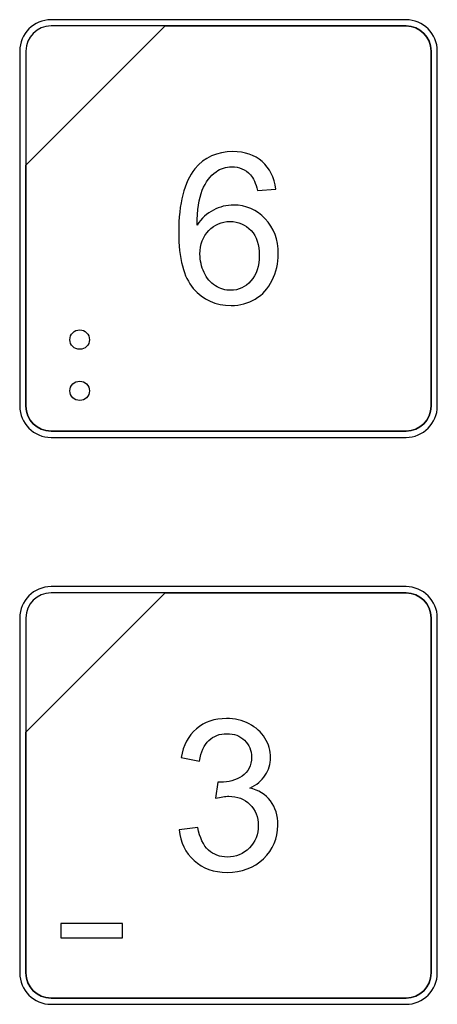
# Model space of a CAD drawing. Header units: millimetres. Extents: x 7146 to 9164, y -1568 to -663.
# Tile 120 of 187: x 7380 to 7394, y -1103 to -1070. Entities that reach past the tile are written whole.
import ezdxf

# ---------------------------------------------------------------- set-up
doc = ezdxf.new("R2010")
doc.units = ezdxf.units.MM
doc.header["$LTSCALE"] = 3

msp = doc.modelspace()

# ---------------------------------------------------------------- linework, layer by layer
at = {"linetype": 'Continuous', "lineweight": 30}
for points, knots in [([(7380.892, -1070.02), (7380.892, -1070.02), (7392.792, -1070.02), (7392.792, -1070.02), (7392.792, -1070.02), (7393.369, -1070.02), (7393.842, -1070.492), (7393.842, -1071.07), (7393.842, -1071.07), (7393.842, -1071.07), (7393.842, -1082.97), (7393.842, -1082.97), (7393.842, -1082.97), (7393.842, -1083.547), (7393.369, -1084.02), (7392.792, -1084.02), (7392.792, -1084.02), (7392.792, -1084.02), (7380.892, -1084.02), (7380.892, -1084.02), (7380.892, -1084.02), (7380.314, -1084.02), (7379.842, -1083.547), (7379.842, -1082.97), (7379.842, -1082.97), (7379.842, -1082.97), (7379.842, -1071.07), (7379.842, -1071.07), (7379.842, -1071.07), (7379.842, -1070.492), (7380.314, -1070.02), (7380.892, -1070.02)], [0, 0, 0, 0, 0.111111, 0.111111, 0.111111, 0.111111, 0.222222, 0.222222, 0.222222, 0.222222, 0.333333, 0.333333, 0.333333, 0.333333, 0.444444, 0.444444, 0.444444, 0.444444, 0.555556, 0.555556, 0.555556, 0.555556, 0.666667, 0.666667, 0.666667, 0.666667, 0.777778, 0.777778, 0.777778, 0.777778, 1, 1, 1, 1]), ([(7380.892, -1070.02), (7380.892, -1070.02), (7392.792, -1070.02), (7392.792, -1070.02), (7392.792, -1070.02), (7393.369, -1070.02), (7393.842, -1070.492), (7393.842, -1071.07), (7393.842, -1071.07), (7393.842, -1071.07), (7393.842, -1082.97), (7393.842, -1082.97), (7393.842, -1082.97), (7393.842, -1083.547), (7393.369, -1084.02), (7392.792, -1084.02), (7392.792, -1084.02), (7392.792, -1084.02), (7380.892, -1084.02), (7380.892, -1084.02), (7380.892, -1084.02), (7380.314, -1084.02), (7379.842, -1083.547), (7379.842, -1082.97), (7379.842, -1082.97), (7379.842, -1082.97), (7379.842, -1071.07), (7379.842, -1071.07), (7379.842, -1071.07), (7379.842, -1070.492), (7380.314, -1070.02), (7380.892, -1070.02)], [0, 0, 0, 0, 0.111111, 0.111111, 0.111111, 0.111111, 0.222222, 0.222222, 0.222222, 0.222222, 0.333333, 0.333333, 0.333333, 0.333333, 0.444444, 0.444444, 0.444444, 0.444444, 0.555556, 0.555556, 0.555556, 0.555556, 0.666667, 0.666667, 0.666667, 0.666667, 0.777778, 0.777778, 0.777778, 0.777778, 1, 1, 1, 1]), ([(7380.892, -1070.02), (7380.892, -1070.02), (7392.792, -1070.02), (7392.792, -1070.02), (7392.792, -1070.02), (7393.369, -1070.02), (7393.842, -1070.492), (7393.842, -1071.07), (7393.842, -1071.07), (7393.842, -1071.07), (7393.842, -1082.97), (7393.842, -1082.97), (7393.842, -1082.97), (7393.842, -1083.547), (7393.369, -1084.02), (7392.792, -1084.02), (7392.792, -1084.02), (7392.792, -1084.02), (7380.892, -1084.02), (7380.892, -1084.02), (7380.892, -1084.02), (7380.314, -1084.02), (7379.842, -1083.547), (7379.842, -1082.97), (7379.842, -1082.97), (7379.842, -1082.97), (7379.842, -1071.07), (7379.842, -1071.07), (7379.842, -1071.07), (7379.842, -1070.492), (7380.314, -1070.02), (7380.892, -1070.02)], [0, 0, 0, 0, 0.111111, 0.111111, 0.111111, 0.111111, 0.222222, 0.222222, 0.222222, 0.222222, 0.333333, 0.333333, 0.333333, 0.333333, 0.444444, 0.444444, 0.444444, 0.444444, 0.555556, 0.555556, 0.555556, 0.555556, 0.666667, 0.666667, 0.666667, 0.666667, 0.777778, 0.777778, 0.777778, 0.777778, 1, 1, 1, 1]), ([(7380.892, -1070.23), (7380.892, -1070.23), (7384.723, -1070.23), (7384.723, -1070.23), (7384.723, -1070.23), (7384.723, -1070.23), (7380.052, -1074.9), (7380.052, -1074.9), (7380.052, -1074.9), (7380.052, -1074.9), (7380.052, -1071.07), (7380.052, -1071.07), (7380.052, -1071.07), (7380.052, -1070.608), (7380.43, -1070.23), (7380.892, -1070.23)], [0, 0, 0, 0, 0.2, 0.2, 0.2, 0.2, 0.4, 0.4, 0.4, 0.4, 0.6, 0.6, 0.6, 0.6, 1, 1, 1, 1]), ([(7384.723, -1070.23), (7384.723, -1070.23), (7384.735, -1070.23), (7384.735, -1070.23), (7384.735, -1070.23), (7384.735, -1070.23), (7392.792, -1070.23), (7392.792, -1070.23), (7392.792, -1070.23), (7393.254, -1070.23), (7393.632, -1070.608), (7393.632, -1071.07), (7393.632, -1071.07), (7393.632, -1071.07), (7393.632, -1082.97), (7393.632, -1082.97), (7393.632, -1082.97), (7393.632, -1083.432), (7393.254, -1083.81), (7392.792, -1083.81), (7392.792, -1083.81), (7392.792, -1083.81), (7380.892, -1083.81), (7380.892, -1083.81), (7380.892, -1083.81), (7380.43, -1083.81), (7380.052, -1083.432), (7380.052, -1082.97), (7380.052, -1082.97), (7380.052, -1082.97), (7380.052, -1074.989), (7380.052, -1074.989), (7380.052, -1074.989), (7380.052, -1074.989), (7380.052, -1074.9), (7380.052, -1074.9), (7380.052, -1074.9), (7380.052, -1074.9), (7384.723, -1070.23), (7384.723, -1070.23)], [0, 0, 0, 0, 0.090909, 0.090909, 0.090909, 0.090909, 0.181818, 0.181818, 0.181818, 0.181818, 0.272727, 0.272727, 0.272727, 0.272727, 0.363636, 0.363636, 0.363636, 0.363636, 0.454545, 0.454545, 0.454545, 0.454545, 0.545455, 0.545455, 0.545455, 0.545455, 0.636364, 0.636364, 0.636364, 0.636364, 0.727273, 0.727273, 0.727273, 0.727273, 0.818182, 0.818182, 0.818182, 0.818182, 1, 1, 1, 1]), ([(7393.632, -1082.97), (7393.632, -1082.97), (7393.632, -1071.07), (7393.632, -1071.07), (7393.632, -1071.07), (7393.632, -1070.608), (7393.254, -1070.23), (7392.792, -1070.23), (7392.792, -1070.23), (7392.792, -1070.23), (7384.735, -1070.23), (7384.735, -1070.23), (7384.735, -1070.23), (7384.735, -1070.23), (7384.723, -1070.23), (7384.723, -1070.23), (7384.723, -1070.23), (7384.723, -1070.23), (7380.052, -1074.9), (7380.052, -1074.9), (7380.052, -1074.9), (7380.052, -1074.9), (7380.052, -1074.989), (7380.052, -1074.989), (7380.052, -1074.989), (7380.052, -1074.989), (7380.052, -1082.97), (7380.052, -1082.97), (7380.052, -1082.97), (7380.052, -1083.432), (7380.43, -1083.81), (7380.892, -1083.81), (7380.892, -1083.81), (7380.892, -1083.81), (7392.792, -1083.81), (7392.792, -1083.81), (7392.792, -1083.81), (7393.254, -1083.81), (7393.632, -1083.432), (7393.632, -1082.97)], [0, 0, 0, 0, 0.090909, 0.090909, 0.090909, 0.090909, 0.181818, 0.181818, 0.181818, 0.181818, 0.272727, 0.272727, 0.272727, 0.272727, 0.363636, 0.363636, 0.363636, 0.363636, 0.454545, 0.454545, 0.454545, 0.454545, 0.545455, 0.545455, 0.545455, 0.545455, 0.636364, 0.636364, 0.636364, 0.636364, 0.727273, 0.727273, 0.727273, 0.727273, 0.818182, 0.818182, 0.818182, 0.818182, 1, 1, 1, 1]), ([(7380.892, -1070.23), (7380.892, -1070.23), (7384.723, -1070.23), (7384.723, -1070.23), (7384.723, -1070.23), (7384.723, -1070.23), (7380.052, -1074.9), (7380.052, -1074.9), (7380.052, -1074.9), (7380.052, -1074.9), (7380.052, -1071.07), (7380.052, -1071.07), (7380.052, -1071.07), (7380.052, -1070.608), (7380.43, -1070.23), (7380.892, -1070.23)], [0, 0, 0, 0, 0.2, 0.2, 0.2, 0.2, 0.4, 0.4, 0.4, 0.4, 0.6, 0.6, 0.6, 0.6, 1, 1, 1, 1]), ([(7384.723, -1070.23), (7384.723, -1070.23), (7384.735, -1070.23), (7384.735, -1070.23), (7384.735, -1070.23), (7384.735, -1070.23), (7392.792, -1070.23), (7392.792, -1070.23), (7392.792, -1070.23), (7393.254, -1070.23), (7393.632, -1070.608), (7393.632, -1071.07), (7393.632, -1071.07), (7393.632, -1071.07), (7393.632, -1082.97), (7393.632, -1082.97), (7393.632, -1082.97), (7393.632, -1083.432), (7393.254, -1083.81), (7392.792, -1083.81), (7392.792, -1083.81), (7392.792, -1083.81), (7380.892, -1083.81), (7380.892, -1083.81), (7380.892, -1083.81), (7380.43, -1083.81), (7380.052, -1083.432), (7380.052, -1082.97), (7380.052, -1082.97), (7380.052, -1082.97), (7380.052, -1074.989), (7380.052, -1074.989), (7380.052, -1074.989), (7380.052, -1074.989), (7380.052, -1074.9), (7380.052, -1074.9), (7380.052, -1074.9), (7380.052, -1074.9), (7384.723, -1070.23), (7384.723, -1070.23)], [0, 0, 0, 0, 0.090909, 0.090909, 0.090909, 0.090909, 0.181818, 0.181818, 0.181818, 0.181818, 0.272727, 0.272727, 0.272727, 0.272727, 0.363636, 0.363636, 0.363636, 0.363636, 0.454545, 0.454545, 0.454545, 0.454545, 0.545455, 0.545455, 0.545455, 0.545455, 0.636364, 0.636364, 0.636364, 0.636364, 0.727273, 0.727273, 0.727273, 0.727273, 0.818182, 0.818182, 0.818182, 0.818182, 1, 1, 1, 1]), ([(7393.632, -1082.97), (7393.632, -1082.97), (7393.632, -1071.07), (7393.632, -1071.07), (7393.632, -1071.07), (7393.632, -1070.608), (7393.254, -1070.23), (7392.792, -1070.23), (7392.792, -1070.23), (7392.792, -1070.23), (7384.735, -1070.23), (7384.735, -1070.23), (7384.735, -1070.23), (7384.735, -1070.23), (7384.723, -1070.23), (7384.723, -1070.23), (7384.723, -1070.23), (7384.723, -1070.23), (7380.052, -1074.9), (7380.052, -1074.9), (7380.052, -1074.9), (7380.052, -1074.9), (7380.052, -1074.989), (7380.052, -1074.989), (7380.052, -1074.989), (7380.052, -1074.989), (7380.052, -1082.97), (7380.052, -1082.97), (7380.052, -1082.97), (7380.052, -1083.432), (7380.43, -1083.81), (7380.892, -1083.81), (7380.892, -1083.81), (7380.892, -1083.81), (7392.792, -1083.81), (7392.792, -1083.81), (7392.792, -1083.81), (7393.254, -1083.81), (7393.632, -1083.432), (7393.632, -1082.97)], [0, 0, 0, 0, 0.090909, 0.090909, 0.090909, 0.090909, 0.181818, 0.181818, 0.181818, 0.181818, 0.272727, 0.272727, 0.272727, 0.272727, 0.363636, 0.363636, 0.363636, 0.363636, 0.454545, 0.454545, 0.454545, 0.454545, 0.545455, 0.545455, 0.545455, 0.545455, 0.636364, 0.636364, 0.636364, 0.636364, 0.727273, 0.727273, 0.727273, 0.727273, 0.818182, 0.818182, 0.818182, 0.818182, 1, 1, 1, 1]), ([(7380.892, -1070.23), (7380.892, -1070.23), (7384.723, -1070.23), (7384.723, -1070.23), (7384.723, -1070.23), (7384.723, -1070.23), (7380.052, -1074.9), (7380.052, -1074.9), (7380.052, -1074.9), (7380.052, -1074.9), (7380.052, -1071.07), (7380.052, -1071.07), (7380.052, -1071.07), (7380.052, -1070.608), (7380.43, -1070.23), (7380.892, -1070.23)], [0, 0, 0, 0, 0.2, 0.2, 0.2, 0.2, 0.4, 0.4, 0.4, 0.4, 0.6, 0.6, 0.6, 0.6, 1, 1, 1, 1]), ([(7384.723, -1070.23), (7384.723, -1070.23), (7384.735, -1070.23), (7384.735, -1070.23), (7384.735, -1070.23), (7384.735, -1070.23), (7392.792, -1070.23), (7392.792, -1070.23), (7392.792, -1070.23), (7393.254, -1070.23), (7393.632, -1070.608), (7393.632, -1071.07), (7393.632, -1071.07), (7393.632, -1071.07), (7393.632, -1082.97), (7393.632, -1082.97), (7393.632, -1082.97), (7393.632, -1083.432), (7393.254, -1083.81), (7392.792, -1083.81), (7392.792, -1083.81), (7392.792, -1083.81), (7380.892, -1083.81), (7380.892, -1083.81), (7380.892, -1083.81), (7380.43, -1083.81), (7380.052, -1083.432), (7380.052, -1082.97), (7380.052, -1082.97), (7380.052, -1082.97), (7380.052, -1074.989), (7380.052, -1074.989), (7380.052, -1074.989), (7380.052, -1074.989), (7380.052, -1074.9), (7380.052, -1074.9), (7380.052, -1074.9), (7380.052, -1074.9), (7384.723, -1070.23), (7384.723, -1070.23)], [0, 0, 0, 0, 0.090909, 0.090909, 0.090909, 0.090909, 0.181818, 0.181818, 0.181818, 0.181818, 0.272727, 0.272727, 0.272727, 0.272727, 0.363636, 0.363636, 0.363636, 0.363636, 0.454545, 0.454545, 0.454545, 0.454545, 0.545455, 0.545455, 0.545455, 0.545455, 0.636364, 0.636364, 0.636364, 0.636364, 0.727273, 0.727273, 0.727273, 0.727273, 0.818182, 0.818182, 0.818182, 0.818182, 1, 1, 1, 1]), ([(7393.632, -1082.97), (7393.632, -1082.97), (7393.632, -1071.07), (7393.632, -1071.07), (7393.632, -1071.07), (7393.632, -1070.608), (7393.254, -1070.23), (7392.792, -1070.23), (7392.792, -1070.23), (7392.792, -1070.23), (7384.735, -1070.23), (7384.735, -1070.23), (7384.735, -1070.23), (7384.735, -1070.23), (7384.723, -1070.23), (7384.723, -1070.23), (7384.723, -1070.23), (7384.723, -1070.23), (7380.052, -1074.9), (7380.052, -1074.9), (7380.052, -1074.9), (7380.052, -1074.9), (7380.052, -1074.989), (7380.052, -1074.989), (7380.052, -1074.989), (7380.052, -1074.989), (7380.052, -1082.97), (7380.052, -1082.97), (7380.052, -1082.97), (7380.052, -1083.432), (7380.43, -1083.81), (7380.892, -1083.81), (7380.892, -1083.81), (7380.892, -1083.81), (7392.792, -1083.81), (7392.792, -1083.81), (7392.792, -1083.81), (7393.254, -1083.81), (7393.632, -1083.432), (7393.632, -1082.97)], [0, 0, 0, 0, 0.090909, 0.090909, 0.090909, 0.090909, 0.181818, 0.181818, 0.181818, 0.181818, 0.272727, 0.272727, 0.272727, 0.272727, 0.363636, 0.363636, 0.363636, 0.363636, 0.454545, 0.454545, 0.454545, 0.454545, 0.545455, 0.545455, 0.545455, 0.545455, 0.636364, 0.636364, 0.636364, 0.636364, 0.727273, 0.727273, 0.727273, 0.727273, 0.818182, 0.818182, 0.818182, 0.818182, 1, 1, 1, 1]), ([(7388.426, -1075.697), (7388.426, -1075.697), (7387.812, -1075.746), (7387.812, -1075.746), (7387.812, -1075.746), (7387.757, -1075.503), (7387.678, -1075.325), (7387.576, -1075.214), (7387.576, -1075.214), (7387.407, -1075.037), (7387.199, -1074.949), (7386.952, -1074.949), (7386.952, -1074.949), (7386.754, -1074.949), (7386.577, -1075.004), (7386.426, -1075.114), (7386.426, -1075.114), (7386.23, -1075.257), (7386.077, -1075.464), (7385.963, -1075.737), (7385.963, -1075.737), (7385.851, -1076.011), (7385.792, -1076.4), (7385.787, -1076.904), (7385.787, -1076.904), (7385.936, -1076.677), (7386.12, -1076.508), (7386.336, -1076.399), (7386.336, -1076.399), (7386.553, -1076.288), (7386.778, -1076.233), (7387.016, -1076.233), (7387.016, -1076.233), (7387.43, -1076.233), (7387.783, -1076.386), (7388.074, -1076.69), (7388.074, -1076.69), (7388.365, -1076.995), (7388.51, -1077.388), (7388.51, -1077.871), (7388.51, -1077.871), (7388.51, -1078.188), (7388.442, -1078.482), (7388.306, -1078.755), (7388.306, -1078.755), (7388.168, -1079.028), (7387.981, -1079.236), (7387.741, -1079.381), (7387.741, -1079.381), (7387.503, -1079.525), (7387.231, -1079.598), (7386.928, -1079.598), (7386.928, -1079.598), (7386.411, -1079.598), (7385.989, -1079.408), (7385.662, -1079.028), (7385.662, -1079.028), (7385.337, -1078.648), (7385.173, -1078.021), (7385.173, -1077.149), (7385.173, -1077.149), (7385.173, -1076.173), (7385.354, -1075.463), (7385.715, -1075.019), (7385.715, -1075.019), (7386.03, -1074.634), (7386.455, -1074.441), (7386.99, -1074.441), (7386.99, -1074.441), (7387.387, -1074.441), (7387.714, -1074.552), (7387.968, -1074.775), (7387.968, -1074.775), (7388.222, -1074.997), (7388.375, -1075.304), (7388.426, -1075.697)], [0, 0, 0, 0, 0.05, 0.05, 0.05, 0.05, 0.1, 0.1, 0.1, 0.1, 0.15, 0.15, 0.15, 0.15, 0.2, 0.2, 0.2, 0.2, 0.25, 0.25, 0.25, 0.25, 0.3, 0.3, 0.3, 0.3, 0.35, 0.35, 0.35, 0.35, 0.4, 0.4, 0.4, 0.4, 0.45, 0.45, 0.45, 0.45, 0.5, 0.5, 0.5, 0.5, 0.55, 0.55, 0.55, 0.55, 0.6, 0.6, 0.6, 0.6, 0.65, 0.65, 0.65, 0.65, 0.7, 0.7, 0.7, 0.7, 0.75, 0.75, 0.75, 0.75, 0.8, 0.8, 0.8, 0.8, 0.85, 0.85, 0.85, 0.85, 0.9, 0.9, 0.9, 0.9, 1, 1, 1, 1]), ([(7385.886, -1077.877), (7385.886, -1078.091), (7385.932, -1078.295), (7386.022, -1078.491), (7386.022, -1078.491), (7386.113, -1078.686), (7386.24, -1078.834), (7386.401, -1078.936), (7386.401, -1078.936), (7386.563, -1079.039), (7386.735, -1079.09), (7386.917, -1079.09), (7386.917, -1079.09), (7387.182, -1079.09), (7387.407, -1078.984), (7387.594, -1078.773), (7387.594, -1078.773), (7387.781, -1078.561), (7387.875, -1078.274), (7387.875, -1077.911), (7387.875, -1077.911), (7387.875, -1077.562), (7387.783, -1077.286), (7387.598, -1077.085), (7387.598, -1077.085), (7387.413, -1076.884), (7387.178, -1076.783), (7386.892, -1076.783), (7386.892, -1076.783), (7386.613, -1076.783), (7386.374, -1076.884), (7386.179, -1077.085), (7386.179, -1077.085), (7385.983, -1077.286), (7385.886, -1077.55), (7385.886, -1077.877)], [0, 0, 0, 0, 0.1, 0.1, 0.1, 0.1, 0.2, 0.2, 0.2, 0.2, 0.3, 0.3, 0.3, 0.3, 0.4, 0.4, 0.4, 0.4, 0.5, 0.5, 0.5, 0.5, 0.6, 0.6, 0.6, 0.6, 0.7, 0.7, 0.7, 0.7, 0.8, 0.8, 0.8, 0.8, 1, 1, 1, 1]), ([(7381.854, -1081.067), (7382.036, -1081.067), (7382.18, -1080.923), (7382.18, -1080.745), (7382.18, -1080.745), (7382.18, -1080.559), (7382.036, -1080.415), (7381.854, -1080.415), (7381.854, -1080.415), (7381.672, -1080.415), (7381.524, -1080.559), (7381.524, -1080.745), (7381.524, -1080.745), (7381.524, -1080.923), (7381.672, -1081.067), (7381.854, -1081.067)], [0, 0, 0, 0, 0.2, 0.2, 0.2, 0.2, 0.4, 0.4, 0.4, 0.4, 0.6, 0.6, 0.6, 0.6, 1, 1, 1, 1]), ([(7381.854, -1082.782), (7382.036, -1082.782), (7382.18, -1082.638), (7382.18, -1082.46), (7382.18, -1082.46), (7382.18, -1082.278), (7382.036, -1082.134), (7381.854, -1082.134), (7381.854, -1082.134), (7381.672, -1082.134), (7381.524, -1082.278), (7381.524, -1082.46), (7381.524, -1082.46), (7381.524, -1082.638), (7381.672, -1082.782), (7381.854, -1082.782)], [0, 0, 0, 0, 0.2, 0.2, 0.2, 0.2, 0.4, 0.4, 0.4, 0.4, 0.6, 0.6, 0.6, 0.6, 1, 1, 1, 1]), ([(7380.892, -1089.02), (7380.892, -1089.02), (7392.792, -1089.02), (7392.792, -1089.02), (7392.792, -1089.02), (7393.369, -1089.02), (7393.842, -1089.492), (7393.842, -1090.07), (7393.842, -1090.07), (7393.842, -1090.07), (7393.842, -1101.97), (7393.842, -1101.97), (7393.842, -1101.97), (7393.842, -1102.547), (7393.369, -1103.02), (7392.792, -1103.02), (7392.792, -1103.02), (7392.792, -1103.02), (7380.892, -1103.02), (7380.892, -1103.02), (7380.892, -1103.02), (7380.314, -1103.02), (7379.842, -1102.547), (7379.842, -1101.97), (7379.842, -1101.97), (7379.842, -1101.97), (7379.842, -1090.07), (7379.842, -1090.07), (7379.842, -1090.07), (7379.842, -1089.492), (7380.314, -1089.02), (7380.892, -1089.02)], [0, 0, 0, 0, 0.111111, 0.111111, 0.111111, 0.111111, 0.222222, 0.222222, 0.222222, 0.222222, 0.333333, 0.333333, 0.333333, 0.333333, 0.444444, 0.444444, 0.444444, 0.444444, 0.555556, 0.555556, 0.555556, 0.555556, 0.666667, 0.666667, 0.666667, 0.666667, 0.777778, 0.777778, 0.777778, 0.777778, 1, 1, 1, 1]), ([(7380.892, -1089.02), (7380.892, -1089.02), (7392.792, -1089.02), (7392.792, -1089.02), (7392.792, -1089.02), (7393.369, -1089.02), (7393.842, -1089.492), (7393.842, -1090.07), (7393.842, -1090.07), (7393.842, -1090.07), (7393.842, -1101.97), (7393.842, -1101.97), (7393.842, -1101.97), (7393.842, -1102.547), (7393.369, -1103.02), (7392.792, -1103.02), (7392.792, -1103.02), (7392.792, -1103.02), (7380.892, -1103.02), (7380.892, -1103.02), (7380.892, -1103.02), (7380.314, -1103.02), (7379.842, -1102.547), (7379.842, -1101.97), (7379.842, -1101.97), (7379.842, -1101.97), (7379.842, -1090.07), (7379.842, -1090.07), (7379.842, -1090.07), (7379.842, -1089.492), (7380.314, -1089.02), (7380.892, -1089.02)], [0, 0, 0, 0, 0.111111, 0.111111, 0.111111, 0.111111, 0.222222, 0.222222, 0.222222, 0.222222, 0.333333, 0.333333, 0.333333, 0.333333, 0.444444, 0.444444, 0.444444, 0.444444, 0.555556, 0.555556, 0.555556, 0.555556, 0.666667, 0.666667, 0.666667, 0.666667, 0.777778, 0.777778, 0.777778, 0.777778, 1, 1, 1, 1]), ([(7380.892, -1089.02), (7380.892, -1089.02), (7392.792, -1089.02), (7392.792, -1089.02), (7392.792, -1089.02), (7393.369, -1089.02), (7393.842, -1089.492), (7393.842, -1090.07), (7393.842, -1090.07), (7393.842, -1090.07), (7393.842, -1101.97), (7393.842, -1101.97), (7393.842, -1101.97), (7393.842, -1102.547), (7393.369, -1103.02), (7392.792, -1103.02), (7392.792, -1103.02), (7392.792, -1103.02), (7380.892, -1103.02), (7380.892, -1103.02), (7380.892, -1103.02), (7380.314, -1103.02), (7379.842, -1102.547), (7379.842, -1101.97), (7379.842, -1101.97), (7379.842, -1101.97), (7379.842, -1090.07), (7379.842, -1090.07), (7379.842, -1090.07), (7379.842, -1089.492), (7380.314, -1089.02), (7380.892, -1089.02)], [0, 0, 0, 0, 0.111111, 0.111111, 0.111111, 0.111111, 0.222222, 0.222222, 0.222222, 0.222222, 0.333333, 0.333333, 0.333333, 0.333333, 0.444444, 0.444444, 0.444444, 0.444444, 0.555556, 0.555556, 0.555556, 0.555556, 0.666667, 0.666667, 0.666667, 0.666667, 0.777778, 0.777778, 0.777778, 0.777778, 1, 1, 1, 1]), ([(7380.892, -1089.23), (7380.892, -1089.23), (7384.723, -1089.23), (7384.723, -1089.23), (7384.723, -1089.23), (7384.723, -1089.23), (7380.052, -1093.9), (7380.052, -1093.9), (7380.052, -1093.9), (7380.052, -1093.9), (7380.052, -1090.07), (7380.052, -1090.07), (7380.052, -1090.07), (7380.052, -1089.608), (7380.43, -1089.23), (7380.892, -1089.23)], [0, 0, 0, 0, 0.2, 0.2, 0.2, 0.2, 0.4, 0.4, 0.4, 0.4, 0.6, 0.6, 0.6, 0.6, 1, 1, 1, 1]), ([(7384.723, -1089.23), (7384.723, -1089.23), (7384.735, -1089.23), (7384.735, -1089.23), (7384.735, -1089.23), (7384.735, -1089.23), (7392.792, -1089.23), (7392.792, -1089.23), (7392.792, -1089.23), (7393.254, -1089.23), (7393.632, -1089.608), (7393.632, -1090.07), (7393.632, -1090.07), (7393.632, -1090.07), (7393.632, -1101.97), (7393.632, -1101.97), (7393.632, -1101.97), (7393.632, -1102.432), (7393.254, -1102.81), (7392.792, -1102.81), (7392.792, -1102.81), (7392.792, -1102.81), (7380.892, -1102.81), (7380.892, -1102.81), (7380.892, -1102.81), (7380.43, -1102.81), (7380.052, -1102.432), (7380.052, -1101.97), (7380.052, -1101.97), (7380.052, -1101.97), (7380.052, -1093.99), (7380.052, -1093.99), (7380.052, -1093.99), (7380.052, -1093.99), (7380.052, -1093.9), (7380.052, -1093.9), (7380.052, -1093.9), (7380.052, -1093.9), (7384.723, -1089.23), (7384.723, -1089.23)], [0, 0, 0, 0, 0.090909, 0.090909, 0.090909, 0.090909, 0.181818, 0.181818, 0.181818, 0.181818, 0.272727, 0.272727, 0.272727, 0.272727, 0.363636, 0.363636, 0.363636, 0.363636, 0.454545, 0.454545, 0.454545, 0.454545, 0.545455, 0.545455, 0.545455, 0.545455, 0.636364, 0.636364, 0.636364, 0.636364, 0.727273, 0.727273, 0.727273, 0.727273, 0.818182, 0.818182, 0.818182, 0.818182, 1, 1, 1, 1]), ([(7393.632, -1101.97), (7393.632, -1101.97), (7393.632, -1090.07), (7393.632, -1090.07), (7393.632, -1090.07), (7393.632, -1089.608), (7393.254, -1089.23), (7392.792, -1089.23), (7392.792, -1089.23), (7392.792, -1089.23), (7384.735, -1089.23), (7384.735, -1089.23), (7384.735, -1089.23), (7384.735, -1089.23), (7384.723, -1089.23), (7384.723, -1089.23), (7384.723, -1089.23), (7384.723, -1089.23), (7380.052, -1093.9), (7380.052, -1093.9), (7380.052, -1093.9), (7380.052, -1093.9), (7380.052, -1093.99), (7380.052, -1093.99), (7380.052, -1093.99), (7380.052, -1093.99), (7380.052, -1101.97), (7380.052, -1101.97), (7380.052, -1101.97), (7380.052, -1102.432), (7380.43, -1102.81), (7380.892, -1102.81), (7380.892, -1102.81), (7380.892, -1102.81), (7392.792, -1102.81), (7392.792, -1102.81), (7392.792, -1102.81), (7393.254, -1102.81), (7393.632, -1102.432), (7393.632, -1101.97)], [0, 0, 0, 0, 0.090909, 0.090909, 0.090909, 0.090909, 0.181818, 0.181818, 0.181818, 0.181818, 0.272727, 0.272727, 0.272727, 0.272727, 0.363636, 0.363636, 0.363636, 0.363636, 0.454545, 0.454545, 0.454545, 0.454545, 0.545455, 0.545455, 0.545455, 0.545455, 0.636364, 0.636364, 0.636364, 0.636364, 0.727273, 0.727273, 0.727273, 0.727273, 0.818182, 0.818182, 0.818182, 0.818182, 1, 1, 1, 1]), ([(7380.892, -1089.23), (7380.892, -1089.23), (7384.723, -1089.23), (7384.723, -1089.23), (7384.723, -1089.23), (7384.723, -1089.23), (7380.052, -1093.9), (7380.052, -1093.9), (7380.052, -1093.9), (7380.052, -1093.9), (7380.052, -1090.07), (7380.052, -1090.07), (7380.052, -1090.07), (7380.052, -1089.608), (7380.43, -1089.23), (7380.892, -1089.23)], [0, 0, 0, 0, 0.2, 0.2, 0.2, 0.2, 0.4, 0.4, 0.4, 0.4, 0.6, 0.6, 0.6, 0.6, 1, 1, 1, 1]), ([(7384.723, -1089.23), (7384.723, -1089.23), (7384.735, -1089.23), (7384.735, -1089.23), (7384.735, -1089.23), (7384.735, -1089.23), (7392.792, -1089.23), (7392.792, -1089.23), (7392.792, -1089.23), (7393.254, -1089.23), (7393.632, -1089.608), (7393.632, -1090.07), (7393.632, -1090.07), (7393.632, -1090.07), (7393.632, -1101.97), (7393.632, -1101.97), (7393.632, -1101.97), (7393.632, -1102.432), (7393.254, -1102.81), (7392.792, -1102.81), (7392.792, -1102.81), (7392.792, -1102.81), (7380.892, -1102.81), (7380.892, -1102.81), (7380.892, -1102.81), (7380.43, -1102.81), (7380.052, -1102.432), (7380.052, -1101.97), (7380.052, -1101.97), (7380.052, -1101.97), (7380.052, -1093.99), (7380.052, -1093.99), (7380.052, -1093.99), (7380.052, -1093.99), (7380.052, -1093.9), (7380.052, -1093.9), (7380.052, -1093.9), (7380.052, -1093.9), (7384.723, -1089.23), (7384.723, -1089.23)], [0, 0, 0, 0, 0.090909, 0.090909, 0.090909, 0.090909, 0.181818, 0.181818, 0.181818, 0.181818, 0.272727, 0.272727, 0.272727, 0.272727, 0.363636, 0.363636, 0.363636, 0.363636, 0.454545, 0.454545, 0.454545, 0.454545, 0.545455, 0.545455, 0.545455, 0.545455, 0.636364, 0.636364, 0.636364, 0.636364, 0.727273, 0.727273, 0.727273, 0.727273, 0.818182, 0.818182, 0.818182, 0.818182, 1, 1, 1, 1]), ([(7393.632, -1101.97), (7393.632, -1101.97), (7393.632, -1090.07), (7393.632, -1090.07), (7393.632, -1090.07), (7393.632, -1089.608), (7393.254, -1089.23), (7392.792, -1089.23), (7392.792, -1089.23), (7392.792, -1089.23), (7384.735, -1089.23), (7384.735, -1089.23), (7384.735, -1089.23), (7384.735, -1089.23), (7384.723, -1089.23), (7384.723, -1089.23), (7384.723, -1089.23), (7384.723, -1089.23), (7380.052, -1093.9), (7380.052, -1093.9), (7380.052, -1093.9), (7380.052, -1093.9), (7380.052, -1093.99), (7380.052, -1093.99), (7380.052, -1093.99), (7380.052, -1093.99), (7380.052, -1101.97), (7380.052, -1101.97), (7380.052, -1101.97), (7380.052, -1102.432), (7380.43, -1102.81), (7380.892, -1102.81), (7380.892, -1102.81), (7380.892, -1102.81), (7392.792, -1102.81), (7392.792, -1102.81), (7392.792, -1102.81), (7393.254, -1102.81), (7393.632, -1102.432), (7393.632, -1101.97)], [0, 0, 0, 0, 0.090909, 0.090909, 0.090909, 0.090909, 0.181818, 0.181818, 0.181818, 0.181818, 0.272727, 0.272727, 0.272727, 0.272727, 0.363636, 0.363636, 0.363636, 0.363636, 0.454545, 0.454545, 0.454545, 0.454545, 0.545455, 0.545455, 0.545455, 0.545455, 0.636364, 0.636364, 0.636364, 0.636364, 0.727273, 0.727273, 0.727273, 0.727273, 0.818182, 0.818182, 0.818182, 0.818182, 1, 1, 1, 1]), ([(7380.892, -1089.23), (7380.892, -1089.23), (7384.723, -1089.23), (7384.723, -1089.23), (7384.723, -1089.23), (7384.723, -1089.23), (7380.052, -1093.9), (7380.052, -1093.9), (7380.052, -1093.9), (7380.052, -1093.9), (7380.052, -1090.07), (7380.052, -1090.07), (7380.052, -1090.07), (7380.052, -1089.608), (7380.43, -1089.23), (7380.892, -1089.23)], [0, 0, 0, 0, 0.2, 0.2, 0.2, 0.2, 0.4, 0.4, 0.4, 0.4, 0.6, 0.6, 0.6, 0.6, 1, 1, 1, 1]), ([(7384.723, -1089.23), (7384.723, -1089.23), (7384.735, -1089.23), (7384.735, -1089.23), (7384.735, -1089.23), (7384.735, -1089.23), (7392.792, -1089.23), (7392.792, -1089.23), (7392.792, -1089.23), (7393.254, -1089.23), (7393.632, -1089.608), (7393.632, -1090.07), (7393.632, -1090.07), (7393.632, -1090.07), (7393.632, -1101.97), (7393.632, -1101.97), (7393.632, -1101.97), (7393.632, -1102.432), (7393.254, -1102.81), (7392.792, -1102.81), (7392.792, -1102.81), (7392.792, -1102.81), (7380.892, -1102.81), (7380.892, -1102.81), (7380.892, -1102.81), (7380.43, -1102.81), (7380.052, -1102.432), (7380.052, -1101.97), (7380.052, -1101.97), (7380.052, -1101.97), (7380.052, -1093.99), (7380.052, -1093.99), (7380.052, -1093.99), (7380.052, -1093.99), (7380.052, -1093.9), (7380.052, -1093.9), (7380.052, -1093.9), (7380.052, -1093.9), (7384.723, -1089.23), (7384.723, -1089.23)], [0, 0, 0, 0, 0.090909, 0.090909, 0.090909, 0.090909, 0.181818, 0.181818, 0.181818, 0.181818, 0.272727, 0.272727, 0.272727, 0.272727, 0.363636, 0.363636, 0.363636, 0.363636, 0.454545, 0.454545, 0.454545, 0.454545, 0.545455, 0.545455, 0.545455, 0.545455, 0.636364, 0.636364, 0.636364, 0.636364, 0.727273, 0.727273, 0.727273, 0.727273, 0.818182, 0.818182, 0.818182, 0.818182, 1, 1, 1, 1]), ([(7393.632, -1101.97), (7393.632, -1101.97), (7393.632, -1090.07), (7393.632, -1090.07), (7393.632, -1090.07), (7393.632, -1089.608), (7393.254, -1089.23), (7392.792, -1089.23), (7392.792, -1089.23), (7392.792, -1089.23), (7384.735, -1089.23), (7384.735, -1089.23), (7384.735, -1089.23), (7384.735, -1089.23), (7384.723, -1089.23), (7384.723, -1089.23), (7384.723, -1089.23), (7384.723, -1089.23), (7380.052, -1093.9), (7380.052, -1093.9), (7380.052, -1093.9), (7380.052, -1093.9), (7380.052, -1093.99), (7380.052, -1093.99), (7380.052, -1093.99), (7380.052, -1093.99), (7380.052, -1101.97), (7380.052, -1101.97), (7380.052, -1101.97), (7380.052, -1102.432), (7380.43, -1102.81), (7380.892, -1102.81), (7380.892, -1102.81), (7380.892, -1102.81), (7392.792, -1102.81), (7392.792, -1102.81), (7392.792, -1102.81), (7393.254, -1102.81), (7393.632, -1102.432), (7393.632, -1101.97)], [0, 0, 0, 0, 0.090909, 0.090909, 0.090909, 0.090909, 0.181818, 0.181818, 0.181818, 0.181818, 0.272727, 0.272727, 0.272727, 0.272727, 0.363636, 0.363636, 0.363636, 0.363636, 0.454545, 0.454545, 0.454545, 0.454545, 0.545455, 0.545455, 0.545455, 0.545455, 0.636364, 0.636364, 0.636364, 0.636364, 0.727273, 0.727273, 0.727273, 0.727273, 0.818182, 0.818182, 0.818182, 0.818182, 1, 1, 1, 1]), ([(7385.187, -1097.173), (7385.187, -1097.173), (7385.808, -1097.089), (7385.808, -1097.089), (7385.808, -1097.089), (7385.88, -1097.441), (7386, -1097.695), (7386.17, -1097.851), (7386.17, -1097.851), (7386.341, -1098.006), (7386.55, -1098.083), (7386.798, -1098.083), (7386.798, -1098.083), (7387.092, -1098.083), (7387.34, -1097.982), (7387.54, -1097.78), (7387.54, -1097.78), (7387.74, -1097.578), (7387.84, -1097.327), (7387.84, -1097.029), (7387.84, -1097.029), (7387.84, -1096.744), (7387.747, -1096.509), (7387.56, -1096.323), (7387.56, -1096.323), (7387.375, -1096.138), (7387.138, -1096.046), (7386.85, -1096.046), (7386.85, -1096.046), (7386.732, -1096.046), (7386.587, -1096.069), (7386.411, -1096.115), (7386.411, -1096.115), (7386.411, -1096.115), (7386.481, -1095.572), (7386.481, -1095.572), (7386.481, -1095.572), (7386.522, -1095.576), (7386.556, -1095.579), (7386.581, -1095.579), (7386.581, -1095.579), (7386.847, -1095.579), (7387.084, -1095.509), (7387.297, -1095.372), (7387.297, -1095.372), (7387.509, -1095.234), (7387.614, -1095.023), (7387.614, -1094.737), (7387.614, -1094.737), (7387.614, -1094.51), (7387.537, -1094.322), (7387.383, -1094.172), (7387.383, -1094.172), (7387.229, -1094.023), (7387.03, -1093.949), (7386.787, -1093.949), (7386.787, -1093.949), (7386.544, -1093.949), (7386.343, -1094.025), (7386.182, -1094.178), (7386.182, -1094.178), (7386.021, -1094.331), (7385.918, -1094.56), (7385.872, -1094.866), (7385.872, -1094.866), (7385.872, -1094.866), (7385.251, -1094.753), (7385.251, -1094.753), (7385.251, -1094.753), (7385.327, -1094.337), (7385.499, -1094.014), (7385.768, -1093.784), (7385.768, -1093.784), (7386.036, -1093.555), (7386.371, -1093.441), (7386.771, -1093.441), (7386.771, -1093.441), (7387.046, -1093.441), (7387.3, -1093.5), (7387.532, -1093.618), (7387.532, -1093.618), (7387.765, -1093.736), (7387.942, -1093.897), (7388.065, -1094.101), (7388.065, -1094.101), (7388.188, -1094.305), (7388.249, -1094.522), (7388.249, -1094.751), (7388.249, -1094.751), (7388.249, -1094.968), (7388.191, -1095.166), (7388.074, -1095.345), (7388.074, -1095.345), (7387.957, -1095.523), (7387.783, -1095.666), (7387.553, -1095.772), (7387.553, -1095.772), (7387.852, -1095.84), (7388.084, -1095.983), (7388.249, -1096.201), (7388.249, -1096.201), (7388.414, -1096.417), (7388.496, -1096.69), (7388.496, -1097.016), (7388.496, -1097.016), (7388.496, -1097.457), (7388.335, -1097.832), (7388.014, -1098.139), (7388.014, -1098.139), (7387.692, -1098.446), (7387.285, -1098.599), (7386.794, -1098.599), (7386.794, -1098.599), (7386.35, -1098.599), (7385.982, -1098.466), (7385.689, -1098.201), (7385.689, -1098.201), (7385.395, -1097.936), (7385.228, -1097.594), (7385.187, -1097.173)], [0, 0, 0, 0, 0.032258, 0.032258, 0.032258, 0.032258, 0.064516, 0.064516, 0.064516, 0.064516, 0.096774, 0.096774, 0.096774, 0.096774, 0.129032, 0.129032, 0.129032, 0.129032, 0.16129, 0.16129, 0.16129, 0.16129, 0.193548, 0.193548, 0.193548, 0.193548, 0.225806, 0.225806, 0.225806, 0.225806, 0.258065, 0.258065, 0.258065, 0.258065, 0.290323, 0.290323, 0.290323, 0.290323, 0.322581, 0.322581, 0.322581, 0.322581, 0.354839, 0.354839, 0.354839, 0.354839, 0.387097, 0.387097, 0.387097, 0.387097, 0.419355, 0.419355, 0.419355, 0.419355, 0.451613, 0.451613, 0.451613, 0.451613, 0.483871, 0.483871, 0.483871, 0.483871, 0.516129, 0.516129, 0.516129, 0.516129, 0.548387, 0.548387, 0.548387, 0.548387, 0.580645, 0.580645, 0.580645, 0.580645, 0.612903, 0.612903, 0.612903, 0.612903, 0.645161, 0.645161, 0.645161, 0.645161, 0.677419, 0.677419, 0.677419, 0.677419, 0.709677, 0.709677, 0.709677, 0.709677, 0.741935, 0.741935, 0.741935, 0.741935, 0.774194, 0.774194, 0.774194, 0.774194, 0.806452, 0.806452, 0.806452, 0.806452, 0.83871, 0.83871, 0.83871, 0.83871, 0.870968, 0.870968, 0.870968, 0.870968, 0.903226, 0.903226, 0.903226, 0.903226, 0.935484, 0.935484, 0.935484, 0.935484, 1, 1, 1, 1]), ([(7381.221, -1100.795), (7381.221, -1100.795), (7381.221, -1100.312), (7381.221, -1100.312), (7381.221, -1100.312), (7381.221, -1100.312), (7383.283, -1100.312), (7383.283, -1100.312), (7383.283, -1100.312), (7383.283, -1100.312), (7383.283, -1100.795), (7383.283, -1100.795), (7383.283, -1100.795), (7383.283, -1100.795), (7381.221, -1100.795), (7381.221, -1100.795)], [0, 0, 0, 0, 0.2, 0.2, 0.2, 0.2, 0.4, 0.4, 0.4, 0.4, 0.6, 0.6, 0.6, 0.6, 1, 1, 1, 1])]:
    msp.add_open_spline(points, degree=3, knots=knots, dxfattribs=at)

doc.saveas('drawing.dxf')
